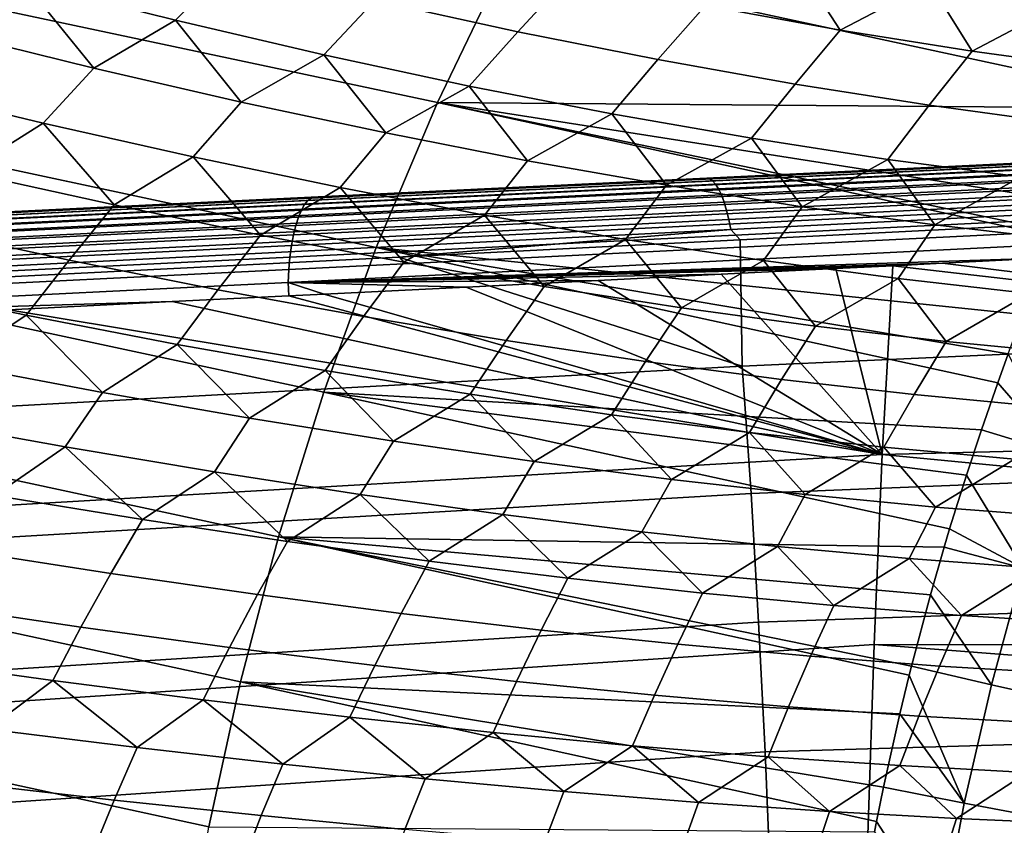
# Model space of a CAD drawing. Header units: metres. Extents: x -167 to 28, y -27 to 27.
# Tile 140 of 256: x -47 to -39, y 5 to 11. Entities that reach past the tile are written whole.
import ezdxf

# ---------------------------------------------------------------- set-up
doc = ezdxf.new("R2010")
doc.units = ezdxf.units.M
doc.layers.add('solid_12_065_021_XXX', color=7, linetype='CONTINUOUS')

msp = doc.modelspace()

# ---------------------------------------------------------------- linework, layer by layer
at = {"layer": 'solid_12_065_021_XXX'}
for points in [[(-48.246109, 12.879476, 98.418167), (-48.841866, 11.712026, 98.909386), (-43.825459, 10.644078, 97.886276), (-43.261021, 11.821063, 97.427368)], [(-46.726685, 12.067659, 73.167587), (-45.520626, 11.758627, 72.178841), (-45.958626, 11.314319, 72.098816), (-47.187649, 11.62206, 73.091827)], [(-47.187649, 11.62206, 73.091827), (-47.84478, 11.226988, 73.183525), (-49.085602, 11.553615, 74.112091), (-48.437202, 11.956341, 74.050034)], [(-43.905251, 11.91783, 71.248497), (-42.763149, 11.662587, 70.20256), (-43.171883, 11.221685, 70.104301), (-44.335346, 11.476553, 71.15744)], [(-43.261021, 11.821063, 97.427368), (-43.825459, 10.644078, 97.886276), (-38.347416, 10.602297, 96.477692), (-38.282242, 10.741867, 96.425194)], [(-37.85252, 11.6157, 96.07933), (-43.261021, 11.821063, 97.427368), (-38.282242, 10.741867, 96.425194)], [(-40.920506, 11.812475, 68.919914), (-40.545605, 11.234776, 68.022774), (-41.642948, 11.434837, 69.127014)], [(-40.920506, 11.812475, 68.919914), (-39.818104, 11.615609, 67.78479), (-40.545605, 11.234776, 68.022774)], [(-48.841866, 11.712026, 98.909386), (-49.372803, 10.545891, 99.348549), (-44.3232, 9.465906, 98.292809), (-43.825459, 10.644078, 97.886276)], [(-45.520626, 11.758627, 72.178841), (-44.335346, 11.476553, 71.15744), (-44.751232, 11.033395, 71.071892), (-45.958626, 11.314319, 72.098816)], [(-42.763149, 11.662587, 70.20256), (-41.642948, 11.434837, 69.127014), (-42.031261, 10.994248, 69.02034), (-43.171883, 11.221685, 70.104301)], [(-47.187649, 11.62206, 73.091827), (-46.623947, 10.925194, 72.220695), (-47.84478, 11.226988, 73.183525)], [(-47.187649, 11.62206, 73.091827), (-45.958626, 11.314319, 72.098816), (-46.623947, 10.925194, 72.220695)], [(-39.818104, 11.615609, 67.78479), (-39.472065, 11.062576, 66.890793), (-40.545605, 11.234776, 68.022774)], [(-39.818104, 11.615609, 67.78479), (-38.740158, 11.448311, 66.621773), (-39.472065, 11.062576, 66.890793)], [(-44.335346, 11.476553, 71.15744), (-43.171883, 11.221685, 70.104301), (-43.566566, 10.779541, 70.011986), (-44.751232, 11.033395, 71.071892)], [(-41.642948, 11.434837, 69.127014), (-40.545605, 11.234776, 68.022774), (-40.914486, 10.794443, 67.906525), (-42.031261, 10.994248, 69.02034)], [(-38.740158, 11.448311, 66.621773), (-38.423244, 10.918385, 65.732033), (-39.472065, 11.062576, 66.890793)], [(-45.958626, 11.314319, 72.098816), (-45.424168, 10.648497, 71.224442), (-46.623947, 10.925194, 72.220695)], [(-45.958626, 11.314319, 72.098816), (-44.751232, 11.033395, 71.071892), (-45.424168, 10.648497, 71.224442)], [(-47.84478, 11.226988, 73.183525), (-46.623947, 10.925194, 72.220695), (-47.036011, 10.476048, 72.15097), (-48.279007, 10.774959, 73.116966)], [(-40.545605, 11.234776, 68.022774), (-39.472065, 11.062576, 66.890793), (-39.82254, 10.622444, 66.763817), (-40.914486, 10.794443, 67.906525)], [(-43.171883, 11.221685, 70.104301), (-42.031261, 10.994248, 69.02034), (-42.405693, 10.552987, 68.920044), (-43.566566, 10.779541, 70.011986)], [(-39.472065, 11.062576, 66.890793), (-38.423244, 10.918385, 65.732033), (-38.756382, 10.478404, 65.593231), (-39.82254, 10.622444, 66.763817)], [(-44.751232, 11.033395, 71.071892), (-44.24649, 10.397137, 70.195625), (-45.424168, 10.648497, 71.224442)], [(-44.751232, 11.033395, 71.071892), (-43.566566, 10.779541, 70.011986), (-44.24649, 10.397137, 70.195625)], [(-42.031261, 10.994248, 69.02034), (-40.914486, 10.794443, 67.906525), (-41.269661, 10.353936, 67.797066), (-42.405693, 10.552987, 68.920044)], [(-46.623947, 10.925194, 72.220695), (-45.424168, 10.648497, 71.224442), (-45.814884, 10.201968, 71.150337), (-47.036011, 10.476048, 72.15097)], [(-48.279007, 10.774959, 73.116966), (-47.036011, 10.476048, 72.15097), (-47.671185, 10.079368, 72.272835)], [(-43.566566, 10.779541, 70.011986), (-43.091946, 10.171334, 69.135155), (-44.24649, 10.397137, 70.195625)], [(-43.566566, 10.779541, 70.011986), (-42.405693, 10.552987, 68.920044), (-43.091946, 10.171334, 69.135155)], [(-40.914486, 10.794443, 67.906525), (-39.82254, 10.622444, 66.763817), (-40.159489, 10.18257, 66.644051), (-41.269661, 10.353936, 67.797066)], [(-45.424168, 10.648497, 71.224442), (-44.24649, 10.397137, 70.195625), (-44.616718, 9.952966, 70.115959), (-45.814884, 10.201968, 71.150337)], [(-43.825459, 10.644078, 97.886276), (-44.3232, 9.465906, 98.292809), (-39.058495, 8.919677, 97.051956), (-38.806774, 9.553087, 96.848381)], [(-38.788887, 9.596367, 96.833923), (-43.825459, 10.644078, 97.886276), (-38.806774, 9.553087, 96.848381)], [(-38.686455, 9.840017, 96.751183), (-38.347416, 10.602297, 96.477692), (-43.825459, 10.644078, 97.886276)], [(-38.788887, 9.596367, 96.833923), (-38.686455, 9.840017, 96.751183), (-43.825459, 10.644078, 97.886276)], [(-39.82254, 10.622444, 66.763817), (-38.756382, 10.478404, 65.593231), (-39.076187, 10.03904, 65.462051), (-40.159489, 10.18257, 66.644051)], [(-49.372803, 10.545891, 99.348549), (-49.840977, 9.37857, 99.73764), (-44.750507, 8.288307, 98.646332), (-44.3232, 9.465906, 98.292809)], [(-42.405693, 10.552987, 68.920044), (-41.961536, 9.971287, 68.043961), (-43.091946, 10.171334, 69.135155)], [(-42.405693, 10.552987, 68.920044), (-41.269661, 10.353936, 67.797066), (-41.961536, 9.971287, 68.043961)], [(-47.036011, 10.476048, 72.15097), (-46.458088, 9.811155, 71.302483), (-47.671185, 10.079368, 72.272835)], [(-47.036011, 10.476048, 72.15097), (-45.814884, 10.201968, 71.150337), (-46.458088, 9.811155, 71.302483)], [(-44.24649, 10.397137, 70.195625), (-43.091946, 10.171334, 69.135155), (-43.442585, 9.729262, 69.048759), (-44.616718, 9.952966, 70.115959)], [(-41.269661, 10.353936, 67.797066), (-40.856255, 9.797168, 66.922981), (-41.961536, 9.971287, 68.043961)], [(-41.269661, 10.353936, 67.797066), (-40.159489, 10.18257, 66.644051), (-40.856255, 9.797168, 66.922981)], [(-35.155415, 10.335357, 158.731781), (-35.171593, 10.340278, 158.640152), (-41.574249, 10.031699, 160.39061), (-41.611668, 10.024072, 160.496841)], [(-41.611668, 10.024072, 160.496841), (-41.586601, 10.007805, 160.585739), (-35.130718, 10.319556, 158.819321), (-35.155415, 10.335357, 158.731781)], [(-41.586601, 10.007805, 160.585739), (-41.561752, 9.980151, 160.671844), (-35.106224, 10.292713, 158.90419), (-35.130718, 10.319556, 158.819321)], [(-40.366089, 10.090011, 156.744385), (-41.299603, 10.045019, 157.003281), (-41.574249, 10.031699, 160.39061), (-35.171593, 10.340278, 158.640152)], [(-41.561752, 9.980151, 160.671844), (-41.537506, 9.941542, 160.753799), (-35.082298, 10.255234, 158.985092), (-35.106224, 10.292713, 158.90419)], [(-39.497093, 10.131892, 156.503784), (-40.366089, 10.090011, 156.744385), (-35.171593, 10.340278, 158.640152)], [(-38.687511, 10.17091, 156.279922), (-39.497093, 10.131892, 156.503784), (-35.171593, 10.340278, 158.640152)], [(-45.814884, 10.201968, 71.150337), (-45.267303, 9.566313, 70.298882), (-46.458088, 9.811155, 71.302483)], [(-45.814884, 10.201968, 71.150337), (-44.616718, 9.952966, 70.115959), (-45.267303, 9.566313, 70.298882)], [(-38.263603, 10.185012, 156.046356), (-38.292217, 10.164721, 155.939499), (-44.879627, 9.846806, 157.765839), (-44.850609, 9.867439, 157.873535)], [(-44.850609, 9.867439, 157.873535), (-44.812832, 9.875698, 157.980469), (-44.532047, 9.889231, 157.902252), (-38.263603, 10.185012, 156.046356)], [(-38.263603, 10.185012, 156.046356), (-44.532047, 9.889231, 157.902252), (-43.378002, 9.94485, 157.580963)], [(-38.263603, 10.185012, 156.046356), (-43.378002, 9.94485, 157.580963), (-42.302151, 9.996701, 157.281754)], [(-38.263603, 10.185012, 156.046356), (-42.302151, 9.996701, 157.281754), (-41.299603, 10.045019, 157.003281)], [(-41.537506, 9.941542, 160.753799), (-41.514244, 9.892581, 160.830338), (-35.059303, 10.207685, 159.060822), (-35.082298, 10.255234, 158.985092)], [(-41.514244, 9.892581, 160.830338), (-41.492329, 9.834035, 160.900253), (-35.03759, 10.15079, 159.130203), (-35.059303, 10.207685, 159.060822)], [(-38.263603, 10.185012, 156.046356), (-41.299603, 10.045019, 157.003281), (-40.366089, 10.090011, 156.744385)], [(-40.159489, 10.18257, 66.644051), (-39.777061, 9.649131, 65.773201), (-40.856255, 9.797168, 66.922981)], [(-40.366089, 10.090011, 156.744385), (-39.497093, 10.131892, 156.503784), (-38.263603, 10.185012, 156.046356)], [(-40.159489, 10.18257, 66.644051), (-39.076187, 10.03904, 65.462051), (-39.777061, 9.649131, 65.773201)], [(-39.497093, 10.131892, 156.503784), (-38.687511, 10.17091, 156.279922), (-38.263603, 10.185012, 156.046356)], [(-38.319469, 10.13215, 155.835342), (-38.345024, 10.087712, 155.735229), (-44.93317, 9.768511, 157.560165), (-44.907269, 9.813687, 157.660934)], [(-38.292217, 10.164721, 155.939499), (-38.319469, 10.13215, 155.835342), (-44.907269, 9.813687, 157.660934), (-44.879627, 9.846806, 157.765839)], [(-43.091946, 10.171334, 69.135155), (-41.961536, 9.971287, 68.043961), (-42.293533, 9.531057, 67.949699), (-43.442585, 9.729262, 69.048759)], [(-41.492329, 9.834035, 160.900253), (-41.472099, 9.766819, 160.962448), (-35.01749, 10.085409, 159.1922), (-35.03759, 10.15079, 159.130203)], [(-41.611668, 10.024072, 160.496841), (-41.574249, 10.031699, 160.39061), (-44.404312, 9.895304, 161.164383), (-48.067986, 9.712745, 162.261856)], [(-48.067986, 9.712745, 162.261856), (-48.0425, 9.695952, 162.352158), (-41.586601, 10.007805, 160.585739), (-41.611668, 10.024072, 160.496841)], [(-47.671185, 10.079368, 72.272835), (-46.458088, 9.811155, 71.302483), (-46.823509, 9.362411, 71.240242), (-48.056911, 9.626463, 72.213783)], [(-38.368553, 10.03197, 155.640411), (-38.389755, 9.965628, 155.552094), (-44.978462, 9.644458, 157.37616), (-44.957005, 9.711859, 157.464828)], [(-38.345024, 10.087712, 155.735229), (-38.368553, 10.03197, 155.640411), (-44.957005, 9.711859, 157.464828), (-44.93317, 9.768511, 157.560165)], [(-44.532047, 9.889231, 157.902252), (-44.404312, 9.895304, 161.164383), (-41.574249, 10.031699, 160.39061), (-43.378002, 9.94485, 157.580963)], [(-42.302151, 9.996701, 157.281754), (-43.378002, 9.94485, 157.580963), (-41.574249, 10.031699, 160.39061)], [(-41.299603, 10.045019, 157.003281), (-42.302151, 9.996701, 157.281754), (-41.574249, 10.031699, 160.39061)], [(-41.472099, 9.766819, 160.962448), (-41.453876, 9.691983, 161.015961), (-34.999302, 10.012533, 159.24588), (-35.01749, 10.085409, 159.1922)], [(-39.076187, 10.03904, 65.462051), (-38.724907, 9.527304, 64.595627), (-39.777061, 9.649131, 65.773201)], [(-48.0425, 9.695952, 162.352158), (-48.017246, 9.667409, 162.439529), (-41.561752, 9.980151, 160.671844), (-41.586601, 10.007805, 160.585739)], [(-48.017246, 9.667409, 162.439529), (-47.992638, 9.627573, 162.522552), (-41.537506, 9.941542, 160.753799), (-41.561752, 9.980151, 160.671844)], [(-47.992638, 9.627573, 162.522552), (-47.96907, 9.57709, 162.599899), (-41.514244, 9.892581, 160.830338), (-41.537506, 9.941542, 160.753799)], [(-44.616718, 9.952966, 70.115959), (-44.099865, 9.345054, 69.262901), (-45.267303, 9.566313, 70.298882)], [(-38.389755, 9.965628, 155.552094), (-38.408371, 9.889524, 155.47139), (-44.997272, 9.567176, 157.295288), (-44.978462, 9.644458, 157.37616)], [(-44.616718, 9.952966, 70.115959), (-43.442585, 9.729262, 69.048759), (-44.099865, 9.345054, 69.262901)], [(-41.961536, 9.971287, 68.043961), (-40.856255, 9.797168, 66.922981), (-41.170589, 9.358528, 66.819763), (-42.293533, 9.531057, 67.949699)], [(-41.453876, 9.691983, 161.015961), (-41.437946, 9.6107, 161.059937), (-34.983303, 9.933267, 159.290421), (-34.999302, 10.012533, 159.24588)], [(-44.850609, 9.867439, 157.873535), (-44.879627, 9.846806, 157.765839), (-51.464497, 9.529061, 159.602432), (-51.435196, 9.549996, 159.710892)], [(-51.435196, 9.549996, 159.710892), (-51.396088, 9.558415, 159.818329), (-50.060314, 9.622793, 159.445023), (-44.850609, 9.867439, 157.873535)], [(-44.850609, 9.867439, 157.873535), (-50.060314, 9.622793, 159.445023), (-48.527275, 9.696679, 159.016769)], [(-48.527275, 9.696679, 159.016769), (-48.023186, 9.720891, 162.153458), (-44.404312, 9.895304, 161.164383), (-47.099812, 9.765476, 158.618225)], [(-44.850609, 9.867439, 157.873535), (-48.527275, 9.696679, 159.016769), (-47.099812, 9.765476, 158.618225)], [(-48.067986, 9.712745, 162.261856), (-44.404312, 9.895304, 161.164383), (-48.023186, 9.720891, 162.153458)], [(-47.96907, 9.57709, 162.599899), (-47.946922, 9.516774, 162.670319), (-41.492329, 9.834035, 160.900253), (-41.514244, 9.892581, 160.830338)], [(-45.770473, 9.829544, 158.247391), (-47.099812, 9.765476, 158.618225), (-44.404312, 9.895304, 161.164383)], [(-44.850609, 9.867439, 157.873535), (-47.099812, 9.765476, 158.618225), (-45.770473, 9.829544, 158.247391)], [(-44.812832, 9.875698, 157.980469), (-45.770473, 9.829544, 158.247391), (-44.404312, 9.895304, 161.164383)], [(-44.850609, 9.867439, 157.873535), (-45.770473, 9.829544, 158.247391), (-44.812832, 9.875698, 157.980469)], [(-38.408371, 9.889524, 155.47139), (-38.42416, 9.804621, 155.399323), (-45.013184, 9.481009, 157.223267), (-44.997272, 9.567176, 157.295288)], [(-44.532047, 9.889231, 157.902252), (-44.812832, 9.875698, 157.980469), (-44.404312, 9.895304, 161.164383)], [(-41.437946, 9.6107, 161.059937), (-41.360756, 9.527509, 161.076202), (-34.958435, 9.849294, 159.322067), (-34.983303, 9.933267, 159.290421)], [(-44.907269, 9.813687, 157.660934), (-44.93317, 9.768511, 157.560165), (-51.518517, 9.449634, 159.395462), (-51.492393, 9.495461, 159.496841)], [(-44.879627, 9.846806, 157.765839), (-44.907269, 9.813687, 157.660934), (-51.492393, 9.495461, 159.496841), (-51.464497, 9.529061, 159.602432)], [(-47.946922, 9.516774, 162.670319), (-47.926552, 9.447601, 162.732651), (-41.472099, 9.766819, 160.962448), (-41.492329, 9.834035, 160.900253)], [(-46.458088, 9.811155, 71.302483), (-45.267303, 9.566313, 70.298882), (-45.613224, 9.121344, 70.232338), (-46.823509, 9.362411, 71.240242)], [(-38.42416, 9.804621, 155.399323), (-38.43692, 9.711993, 155.336807), (-45.026001, 9.387062, 157.161011), (-45.013184, 9.481009, 157.223267)], [(-34.958435, 9.849294, 159.322067), (-41.360756, 9.527509, 161.076202), (-41.343994, 8.498859, 161.416656), (-34.881741, 8.791961, 159.678452)], [(-40.856255, 9.797168, 66.922981), (-39.777061, 9.649131, 65.773201), (-40.07476, 9.211829, 65.659943), (-41.170589, 9.358528, 66.819763)], [(-44.957005, 9.711859, 157.464828), (-44.978462, 9.644458, 157.37616), (-51.564114, 9.323843, 159.210632), (-51.542526, 9.392178, 159.299652)], [(-44.93317, 9.768511, 157.560165), (-44.957005, 9.711859, 157.464828), (-51.542526, 9.392178, 159.299652), (-51.518517, 9.449634, 159.395462)], [(-47.926552, 9.447601, 162.732651), (-47.908291, 9.370687, 162.785919), (-41.453876, 9.691983, 161.015961), (-41.472099, 9.766819, 160.962448)], [(-38.43692, 9.711993, 155.336807), (-38.446495, 9.612812, 155.284622), (-45.035553, 9.286548, 157.109314), (-45.026001, 9.387062, 157.161011)], [(-43.442585, 9.729262, 69.048759), (-42.956779, 9.147568, 68.195435), (-44.099865, 9.345054, 69.262901)], [(-43.442585, 9.729262, 69.048759), (-42.293533, 9.531057, 67.949699), (-42.956779, 9.147568, 68.195435)], [(-44.978462, 9.644458, 157.37616), (-44.997272, 9.567176, 157.295288), (-51.582989, 9.245523, 159.129593), (-51.564114, 9.323843, 159.210632)], [(-48.056911, 9.626463, 72.213783), (-46.823509, 9.362411, 71.240242), (-47.172649, 8.913192, 71.18248), (-48.426071, 9.172283, 72.158943)], [(-47.908291, 9.370687, 162.785919), (-47.892429, 9.287274, 162.829239), (-41.437946, 9.6107, 161.059937), (-41.453876, 9.691983, 161.015961)], [(-39.777061, 9.649131, 65.773201), (-38.724907, 9.527304, 64.595627), (-39.007019, 9.091091, 64.471298), (-40.07476, 9.211829, 65.659943)], [(-44.997272, 9.567176, 157.295288), (-45.013184, 9.481009, 157.223267), (-51.598911, 9.158239, 159.057571), (-51.582989, 9.245523, 159.129593)], [(-47.892429, 9.287274, 162.829239), (-47.806656, 9.202583, 162.841949), (-44.138931, 9.387632, 161.837112), (-41.437946, 9.6107, 161.059937)], [(-45.267303, 9.566313, 70.298882), (-44.099865, 9.345054, 69.262901), (-44.42712, 8.903472, 69.190956), (-45.613224, 9.121344, 70.232338)], [(-38.446495, 9.612812, 155.284622), (-38.452759, 9.508331, 155.243439), (-45.041718, 9.180757, 157.068863), (-45.035553, 9.286548, 157.109314)], [(-41.437946, 9.6107, 161.059937), (-44.138931, 9.387632, 161.837112), (-41.360756, 9.527509, 161.076202)], [(-45.013184, 9.481009, 157.223267), (-45.026001, 9.387062, 157.161011), (-51.611671, 9.063133, 158.995514), (-51.598911, 9.158239, 159.057571)], [(-38.452759, 9.508331, 155.243439), (-38.449623, 9.400169, 155.212112), (-38.902615, 9.377445, 155.337082), (-45.041718, 9.180757, 157.068863)], [(-44.3232, 9.465906, 98.292809), (-44.750507, 8.288307, 98.646332), (-39.396866, 7.981471, 97.32608), (-39.263809, 8.363828, 97.218269)], [(-39.178574, 8.599359, 97.149193), (-44.3232, 9.465906, 98.292809), (-39.263809, 8.363828, 97.218269)], [(-39.178574, 8.599359, 97.149193), (-39.058495, 8.919677, 97.051956), (-44.3232, 9.465906, 98.292809)], [(-41.343994, 8.498859, 161.416656), (-41.360756, 9.527509, 161.076202), (-44.138931, 9.387632, 161.837112)], [(-42.293533, 9.531057, 67.949699), (-41.839039, 8.974027, 67.097404), (-42.956779, 9.147568, 68.195435)], [(-42.293533, 9.531057, 67.949699), (-41.170589, 9.358528, 66.819763), (-41.839039, 8.974027, 67.097404)], [(-45.026001, 9.387062, 157.161011), (-45.035553, 9.286548, 157.109314), (-51.621101, 8.961445, 158.944244), (-51.611671, 9.063133, 158.995514)], [(-49.840977, 9.37857, 99.73764), (-50.242851, 8.211717, 100.076073), (-45.11874, 7.109933, 98.950729), (-44.750507, 8.288307, 98.646332)], [(-44.138931, 9.387632, 161.837112), (-47.806656, 9.202583, 162.841949), (-47.802044, 8.146192, 163.170883), (-41.343994, 8.498859, 161.416656)], [(-46.823509, 9.362411, 71.240242), (-45.613224, 9.121344, 70.232338), (-45.943138, 8.676628, 70.170547), (-47.172649, 8.913192, 71.18248)], [(-45.041718, 9.180757, 157.068863), (-38.902615, 9.377445, 155.337082), (-39.712833, 9.336953, 155.560883)], [(-45.041718, 9.180757, 157.068863), (-39.712833, 9.336953, 155.560883), (-40.117405, 9.316769, 155.67276)], [(-45.041718, 9.180757, 157.068863), (-40.117405, 9.316769, 155.67276), (-40.582096, 9.293583, 155.801346)], [(-44.099865, 9.345054, 69.262901), (-42.956779, 9.147568, 68.195435), (-43.266251, 8.708988, 68.117027), (-44.42712, 8.903472, 69.190956)], [(-41.170589, 9.358528, 66.819763), (-40.747608, 8.824581, 65.969765), (-41.839039, 8.974027, 67.097404)], [(-41.170589, 9.358528, 66.819763), (-40.07476, 9.211829, 65.659943), (-40.747608, 8.824581, 65.969765)], [(-40.582096, 9.293583, 155.801346), (-40.117405, 9.316769, 155.67276), (-40.203876, 7.780003, 155.394531)], [(-40.203876, 7.780003, 155.394531), (-40.117405, 9.316769, 155.67276), (-31.965778, 8.376986, 153.142426), (-31.986578, 7.98365, 153.070953)], [(-39.712833, 9.336953, 155.560883), (-31.965778, 8.376986, 153.142426), (-40.117405, 9.316769, 155.67276)], [(-38.902615, 9.377445, 155.337082), (-31.965778, 8.376986, 153.142426), (-39.712833, 9.336953, 155.560883)], [(-45.035553, 9.286548, 157.109314), (-45.041718, 9.180757, 157.068863), (-51.627079, 8.854504, 158.904404), (-51.621101, 8.961445, 158.944244)], [(-45.041718, 9.180757, 157.068863), (-40.582096, 9.293583, 155.801346), (-41.515354, 9.246999, 156.05986)], [(-45.041718, 9.180757, 157.068863), (-41.515354, 9.246999, 156.05986), (-42.517384, 9.196972, 156.337784)], [(-42.517384, 9.196972, 156.337784), (-41.515354, 9.246999, 156.05986), (-40.203876, 7.780003, 155.394531)], [(-41.515354, 9.246999, 156.05986), (-40.582096, 9.293583, 155.801346), (-40.203876, 7.780003, 155.394531)], [(-45.041718, 9.180757, 157.068863), (-45.036495, 9.071441, 157.037964), (-45.985786, 9.02422, 157.302261), (-51.627079, 8.854504, 158.904404)], [(-48.426071, 9.172283, 72.158943), (-47.172649, 8.913192, 71.18248), (-47.772491, 8.515614, 71.339264)], [(-45.041718, 9.180757, 157.068863), (-42.517384, 9.196972, 156.337784), (-43.592934, 9.143323, 156.63649)], [(-45.041718, 9.180757, 157.068863), (-43.592934, 9.143323, 156.63649), (-44.747105, 9.085842, 156.957428)], [(-45.041718, 9.180757, 157.068863), (-44.747105, 9.085842, 156.957428), (-45.036495, 9.071441, 157.037964)], [(-44.747105, 9.085842, 156.957428), (-43.592934, 9.143323, 156.63649), (-40.203876, 7.780003, 155.394531)], [(-43.592934, 9.143323, 156.63649), (-42.517384, 9.196972, 156.337784), (-40.203876, 7.780003, 155.394531)], [(-42.956779, 9.147568, 68.195435), (-41.839039, 8.974027, 67.097404), (-42.131638, 8.538066, 67.01149), (-43.266251, 8.708988, 68.117027)], [(-40.07476, 9.211829, 65.659943), (-39.68343, 8.69936, 64.813484), (-40.747608, 8.824581, 65.969765)], [(-40.07476, 9.211829, 65.659943), (-39.007019, 9.091091, 64.471298), (-39.68343, 8.69936, 64.813484)], [(-45.985786, 9.02422, 157.302261), (-45.036495, 9.071441, 157.037964), (-40.203876, 7.780003, 155.394531)], [(-45.613224, 9.121344, 70.232338), (-44.42712, 8.903472, 69.190956), (-44.738651, 8.462808, 69.124054), (-45.943138, 8.676628, 70.170547)], [(-45.036495, 9.071441, 157.037964), (-44.747105, 9.085842, 156.957428), (-40.203876, 7.780003, 155.394531)], [(-39.007019, 9.091091, 64.471298), (-38.647427, 8.598471, 63.629574), (-39.68343, 8.69936, 64.813484)], [(-51.627079, 8.854504, 158.904404), (-45.985786, 9.02422, 157.302261), (-47.315178, 8.95812, 157.672699)], [(-45.985786, 9.02422, 157.302261), (-40.203876, 7.780003, 155.394531), (-47.315178, 8.95812, 157.672699)], [(-47.315178, 8.95812, 157.672699), (-40.203876, 7.780003, 155.394531), (-48.433556, 7.301352, 157.692871), (-48.347, 8.906832, 157.960434)], [(-47.172649, 8.913192, 71.18248), (-46.551582, 8.285583, 70.35833), (-47.772491, 8.515614, 71.339264)], [(-47.172649, 8.913192, 71.18248), (-45.943138, 8.676628, 70.170547), (-46.551582, 8.285583, 70.35833)], [(-44.42712, 8.903472, 69.190956), (-43.266251, 8.708988, 68.117027), (-43.560272, 8.271921, 68.043938), (-44.738651, 8.462808, 69.124054)], [(-41.839039, 8.974027, 67.097404), (-40.747608, 8.824581, 65.969765), (-41.024284, 8.390856, 65.87532), (-42.131638, 8.538066, 67.01149)], [(-40.747608, 8.824581, 65.969765), (-39.68343, 8.69936, 64.813484), (-39.945171, 8.267488, 64.709526), (-41.024284, 8.390856, 65.87532)], [(-34.881741, 8.791961, 159.678452), (-41.343994, 8.498859, 161.416656), (-41.272663, 7.461666, 161.702789), (-34.803711, 7.722017, 159.991425)], [(-45.943138, 8.676628, 70.170547), (-45.354927, 8.076563, 69.343407), (-46.551582, 8.285583, 70.35833)], [(-45.943138, 8.676628, 70.170547), (-44.738651, 8.462808, 69.124054), (-45.354927, 8.076563, 69.343407)], [(-43.266251, 8.708988, 68.117027), (-42.131638, 8.538066, 67.01149), (-42.409065, 8.104142, 66.931175), (-43.560272, 8.271921, 68.043938)], [(-39.68343, 8.69936, 64.813484), (-38.647427, 8.598471, 63.629574), (-38.895248, 8.168069, 63.515144), (-39.945171, 8.267488, 64.709526)], [(-38.764664, 7.788844, 97.221214), (-39.178574, 8.599359, 97.149193), (-39.263809, 8.363828, 97.218269)], [(-47.772491, 8.515614, 71.339264), (-46.551582, 8.285583, 70.35833), (-46.855583, 7.841588, 70.308548), (-48.094482, 8.065635, 71.292404)], [(-41.343994, 8.498859, 161.416656), (-47.802044, 8.146192, 163.170883), (-47.734325, 7.082201, 163.442307), (-41.272663, 7.461666, 161.702789)], [(-42.131638, 8.538066, 67.01149), (-41.024284, 8.390856, 65.87532), (-41.286068, 7.959622, 65.786774), (-42.409065, 8.104142, 66.931175)], [(-44.738651, 8.462808, 69.124054), (-44.183563, 7.88874, 68.295364), (-45.354927, 8.076563, 69.343407)], [(-44.738651, 8.462808, 69.124054), (-43.560272, 8.271921, 68.043938), (-44.183563, 7.88874, 68.295364)], [(-41.024284, 8.390856, 65.87532), (-39.945171, 8.267488, 64.709526), (-40.192291, 7.83849, 64.611755), (-41.286068, 7.959622, 65.786774)], [(-38.764664, 7.788844, 97.221214), (-39.263809, 8.363828, 97.218269), (-39.396866, 7.981471, 97.32608)], [(-46.551582, 8.285583, 70.35833), (-45.354927, 8.076563, 69.343407), (-45.641697, 7.637981, 69.289688), (-46.855583, 7.841588, 70.308548)], [(-44.750507, 8.288307, 98.646332), (-45.11874, 7.109933, 98.950729), (-39.69994, 7.02648, 97.572021), (-39.65572, 7.174308, 97.53611)], [(-39.518715, 7.612746, 97.424942), (-44.750507, 8.288307, 98.646332), (-39.65572, 7.174308, 97.53611)], [(-39.518715, 7.612746, 97.424942), (-39.396866, 7.981471, 97.32608), (-44.750507, 8.288307, 98.646332)], [(-43.560272, 8.271921, 68.043938), (-43.038517, 7.722274, 67.215118), (-44.183563, 7.88874, 68.295364)], [(-43.560272, 8.271921, 68.043938), (-42.409065, 8.104142, 66.931175), (-43.038517, 7.722274, 67.215118)], [(-39.945171, 8.267488, 64.709526), (-38.895248, 8.168069, 63.515144), (-39.128727, 7.740857, 63.4072), (-40.192291, 7.83849, 64.611755)], [(-50.242851, 8.211717, 100.076073), (-50.589157, 7.044072, 100.3675), (-45.429909, 5.930336, 99.207146), (-45.11874, 7.109933, 98.950729)], [(-42.409065, 8.104142, 66.931175), (-41.920784, 7.577313, 66.103622), (-43.038517, 7.722274, 67.215118)], [(-42.409065, 8.104142, 66.931175), (-41.286068, 7.959622, 65.786774), (-41.920784, 7.577313, 66.103622)], [(-48.094482, 8.065635, 71.292404), (-46.855583, 7.841588, 70.308548), (-47.431068, 7.447085, 70.494171)], [(-45.354927, 8.076563, 69.343407), (-44.183563, 7.88874, 68.295364), (-44.453907, 7.454996, 68.236725), (-45.641697, 7.637981, 69.289688)], [(-41.286068, 7.959622, 65.786774), (-40.831341, 7.453983, 64.961838), (-41.920784, 7.577313, 66.103622)], [(-41.286068, 7.959622, 65.786774), (-40.192291, 7.83849, 64.611755), (-40.831341, 7.453983, 64.961838)], [(-40.203876, 7.780003, 155.394531), (-31.986578, 7.98365, 153.070953), (-32.034416, 6.992514, 152.906601)], [(-38.764664, 7.788844, 97.221214), (-39.396866, 7.981471, 97.32608), (-39.518715, 7.612746, 97.424942), (-39.058315, 6.854022, 97.45752)], [(-44.183563, 7.88874, 68.295364), (-43.038517, 7.722274, 67.215118), (-43.29327, 7.292794, 67.150604), (-44.453907, 7.454996, 68.236725)], [(-40.203876, 7.780003, 155.394531), (-40.269119, 6.234766, 155.164902), (-48.495419, 5.687834, 157.476334), (-48.433556, 7.301352, 157.692871)], [(-46.855583, 7.841588, 70.308548), (-46.225739, 7.249932, 69.506332), (-47.431068, 7.447085, 70.494171)], [(-46.855583, 7.841588, 70.308548), (-45.641697, 7.637981, 69.289688), (-46.225739, 7.249932, 69.506332)], [(-40.192291, 7.83849, 64.611755), (-39.771141, 7.352391, 63.790768), (-40.831341, 7.453983, 64.961838)], [(-40.203876, 7.780003, 155.394531), (-32.034416, 6.992514, 152.906601), (-32.067085, 6.223006, 152.794357), (-40.269119, 6.234766, 155.164902)], [(-40.192291, 7.83849, 64.611755), (-39.128727, 7.740857, 63.4072), (-39.771141, 7.352391, 63.790768)], [(-43.038517, 7.722274, 67.215118), (-41.920784, 7.577313, 66.103622), (-42.160812, 7.151519, 66.032295), (-43.29327, 7.292794, 67.150604)], [(-34.803711, 7.722017, 159.991425), (-41.272663, 7.461666, 161.702789), (-41.21059, 6.414512, 161.951492), (-34.735786, 6.640574, 160.26358)], [(-39.128727, 7.740857, 63.4072), (-38.741104, 7.272625, 62.591423), (-39.771141, 7.352391, 63.790768)], [(-45.641697, 7.637981, 69.289688), (-45.045666, 7.071702, 68.484978), (-46.225739, 7.249932, 69.506332)], [(-45.641697, 7.637981, 69.289688), (-44.453907, 7.454996, 68.236725), (-45.045666, 7.071702, 68.484978)], [(-41.920784, 7.577313, 66.103622), (-40.831341, 7.453983, 64.961838), (-41.057541, 7.031299, 64.882774), (-42.160812, 7.151519, 66.032295)], [(-39.058315, 6.854022, 97.45752), (-39.518715, 7.612746, 97.424942), (-39.65572, 7.174308, 97.53611)], [(-41.272663, 7.461666, 161.702789), (-47.734325, 7.082201, 163.442307), (-47.676071, 6.008789, 163.675629), (-41.21059, 6.414512, 161.951492)], [(-44.453907, 7.454996, 68.236725), (-43.891857, 6.912549, 67.430984), (-45.045666, 7.071702, 68.484978)], [(-44.453907, 7.454996, 68.236725), (-43.29327, 7.292794, 67.150604), (-43.891857, 6.912549, 67.430984)], [(-47.431068, 7.447085, 70.494171), (-46.225739, 7.249932, 69.506332), (-46.485119, 6.812309, 69.462387), (-47.70647, 7.002629, 70.453278)], [(-40.831341, 7.453983, 64.961838), (-39.771141, 7.352391, 63.790768), (-39.98444, 6.932238, 63.703075), (-41.057541, 7.031299, 64.882774)], [(-39.771141, 7.352391, 63.790768), (-38.741104, 7.272625, 62.591423), (-38.942459, 6.854425, 62.494244), (-39.98444, 6.932238, 63.703075)], [(-46.225739, 7.249932, 69.506332), (-45.045666, 7.071702, 68.484978), (-45.289749, 6.640236, 68.43708), (-46.485119, 6.812309, 69.462387)], [(-43.29327, 7.292794, 67.150604), (-42.765308, 6.772611, 66.345261), (-43.891857, 6.912549, 67.430984)], [(-43.29327, 7.292794, 67.150604), (-42.160812, 7.151519, 66.032295), (-42.765308, 6.772611, 66.345261)], [(-42.160812, 7.151519, 66.032295), (-41.666985, 6.652007, 65.228729), (-42.765308, 6.772611, 66.345261)], [(-42.160812, 7.151519, 66.032295), (-41.057541, 7.031299, 64.882774), (-41.666985, 6.652007, 65.228729)], [(-39.058315, 6.854022, 97.45752), (-39.65572, 7.174308, 97.53611), (-39.69994, 7.02648, 97.572021)], [(-45.11874, 7.109933, 98.950729), (-45.429909, 5.930336, 99.207146), (-40.06057, 5.670064, 97.865128), (-39.984127, 5.984609, 97.802963)], [(-45.045666, 7.071702, 68.484978), (-43.891857, 6.912549, 67.430984), (-44.121399, 6.486562, 67.378258), (-45.289749, 6.640236, 68.43708)], [(-39.966145, 6.056156, 97.788338), (-45.11874, 7.109933, 98.950729), (-39.984127, 5.984609, 97.802963)], [(-39.811714, 6.637102, 97.662849), (-39.69994, 7.02648, 97.572021), (-45.11874, 7.109933, 98.950729)], [(-39.966145, 6.056156, 97.788338), (-39.811714, 6.637102, 97.662849), (-45.11874, 7.109933, 98.950729)], [(-50.589157, 7.044072, 100.3675), (-50.88179, 5.87522, 100.613022), (-45.685593, 4.749077, 99.416519), (-45.429909, 5.930336, 99.207146)], [(-47.70647, 7.002629, 70.453278), (-46.485119, 6.812309, 69.462387), (-46.728951, 6.375386, 69.422409), (-47.965725, 6.558135, 70.416046)], [(-41.057541, 7.031299, 64.882774), (-40.597828, 6.55084, 64.082352), (-41.666985, 6.652007, 65.228729)], [(-41.057541, 7.031299, 64.882774), (-39.98444, 6.932238, 63.703075), (-40.597828, 6.55084, 64.082352)], [(-39.058315, 6.854022, 97.45752), (-39.69994, 7.02648, 97.572021), (-39.811714, 6.637102, 97.662849), (-39.316231, 5.904863, 97.665222)], [(-43.891857, 6.912549, 67.430984), (-42.765308, 6.772611, 66.345261), (-42.981094, 6.35142, 66.286827), (-44.121399, 6.486562, 67.378258)], [(-39.98444, 6.932238, 63.703075), (-39.558762, 6.469198, 62.90712), (-40.597828, 6.55084, 64.082352)], [(-39.98444, 6.932238, 63.703075), (-38.942459, 6.854425, 62.494244), (-39.558762, 6.469198, 62.90712)], [(-38.942459, 6.854425, 62.494244), (-38.550671, 6.407151, 61.704037), (-39.558762, 6.469198, 62.90712)], [(-38.411552, 6.686277, 97.38578), (-39.058315, 6.854022, 97.45752), (-39.316231, 5.904863, 97.665222), (-38.660797, 5.758031, 97.585297)], [(-46.485119, 6.812309, 69.462387), (-45.289749, 6.640236, 68.43708), (-45.518856, 6.210142, 68.393478), (-46.728951, 6.375386, 69.422409)], [(-42.765308, 6.772611, 66.345261), (-41.666985, 6.652007, 65.228729), (-41.869827, 6.234929, 65.163757), (-42.981094, 6.35142, 66.286827)], [(-45.289749, 6.640236, 68.43708), (-44.121399, 6.486562, 67.378258), (-44.336521, 6.06255, 67.330177), (-45.518856, 6.210142, 68.393478)], [(-41.666985, 6.652007, 65.228729), (-40.597828, 6.55084, 64.082352), (-40.78857, 6.137189, 64.010017), (-41.869827, 6.234929, 65.163757)], [(-34.735786, 6.640574, 160.26358), (-41.21059, 6.414512, 161.951492), (-41.157864, 5.358774, 162.162567), (-34.678066, 5.549222, 160.494568)], [(-39.316231, 5.904863, 97.665222), (-39.811714, 6.637102, 97.662849), (-39.966145, 6.056156, 97.788338)], [(-47.965725, 6.558135, 70.416046), (-46.728951, 6.375386, 69.422409), (-46.957901, 5.939484, 69.386841), (-48.209389, 6.113933, 70.382851)], [(-40.597828, 6.55084, 64.082352), (-39.558762, 6.469198, 62.90712), (-39.738266, 6.058288, 62.82663), (-40.78857, 6.137189, 64.010017)], [(-41.21059, 6.414512, 161.951492), (-47.676071, 6.008789, 163.675629), (-47.627357, 4.927363, 163.870605), (-41.157864, 5.358774, 162.162567)], [(-44.121399, 6.486562, 67.378258), (-42.981094, 6.35142, 66.286827), (-43.182991, 5.93274, 66.233437), (-44.336521, 6.06255, 67.330177)], [(-39.558762, 6.469198, 62.90712), (-38.550671, 6.407151, 61.704037), (-38.719837, 5.998292, 61.614616), (-39.738266, 6.058288, 62.82663)], [(-46.728951, 6.375386, 69.422409), (-45.518856, 6.210142, 68.393478), (-45.733772, 5.78173, 68.354691), (-46.957901, 5.939484, 69.386841)], [(-42.981094, 6.35142, 66.286827), (-41.869827, 6.234929, 65.163757), (-42.059296, 5.820828, 65.104233), (-43.182991, 5.93274, 66.233437)], [(-40.269119, 6.234766, 155.164902), (-40.320351, 4.682454, 154.986069), (-48.542202, 4.067684, 157.31369), (-48.495419, 5.687834, 157.476334)], [(-45.518856, 6.210142, 68.393478), (-44.336521, 6.06255, 67.330177), (-44.538105, 5.640812, 67.287346), (-45.733772, 5.78173, 68.354691)], [(-41.869827, 6.234929, 65.163757), (-40.78857, 6.137189, 64.010017), (-40.966423, 5.726914, 63.943573), (-42.059296, 5.820828, 65.104233)], [(-40.269119, 6.234766, 155.164902), (-32.09066, 5.600909, 152.713364), (-32.127583, 4.452245, 152.586533), (-40.320351, 4.682454, 154.986069)], [(-40.269119, 6.234766, 155.164902), (-32.067085, 6.223006, 152.794357), (-32.09066, 5.600909, 152.713364)], [(-48.209389, 6.113933, 70.382851), (-46.957901, 5.939484, 69.386841), (-47.484695, 5.544538, 69.607704)], [(-40.78857, 6.137189, 64.010017), (-39.738266, 6.058288, 62.82663), (-39.90535, 5.65108, 62.752483), (-40.966423, 5.726914, 63.943573)], [(-44.336521, 6.06255, 67.330177), (-43.182991, 5.93274, 66.233437), (-43.371975, 5.516858, 66.18576), (-44.538105, 5.640812, 67.287346)], [(-39.316231, 5.904863, 97.665222), (-39.966145, 6.056156, 97.788338), (-39.984127, 5.984609, 97.802963), (-39.537022, 4.942752, 97.843132)], [(-39.738266, 6.058288, 62.82663), (-38.719837, 5.998292, 61.614616), (-38.877018, 5.593394, 61.532021), (-39.90535, 5.65108, 62.752483)], [(-46.957901, 5.939484, 69.386841), (-46.270844, 5.394601, 68.607849), (-47.484695, 5.544538, 69.607704)], [(-46.957901, 5.939484, 69.386841), (-45.733772, 5.78173, 68.354691), (-46.270844, 5.394601, 68.607849)], [(-43.182991, 5.93274, 66.233437), (-42.059296, 5.820828, 65.104233), (-42.236439, 5.409978, 65.050934), (-43.371975, 5.516858, 66.18576)], [(-39.537022, 4.942752, 97.843132), (-39.984127, 5.984609, 97.802963), (-40.06057, 5.670064, 97.865128)], [(-50.88179, 5.87522, 100.613022), (-51.122253, 4.704757, 100.813492), (-45.879543, 3.565774, 99.577644), (-45.685593, 4.749077, 99.416519)], [(-45.429909, 5.930336, 99.207146), (-45.685593, 4.749077, 99.416519), (-40.267853, 4.707915, 98.03376), (-40.251076, 4.793209, 98.020111)], [(-40.19421, 5.071354, 97.973846), (-45.429909, 5.930336, 99.207146), (-40.251076, 4.793209, 98.020111)], [(-40.19421, 5.071354, 97.973846), (-40.06057, 5.670064, 97.865128), (-45.429909, 5.930336, 99.207146)], [(-38.660797, 5.758031, 97.585297), (-39.316231, 5.904863, 97.665222), (-39.537022, 4.942752, 97.843132), (-38.874001, 4.818164, 97.755989)], [(-45.733772, 5.78173, 68.354691), (-45.084404, 5.259798, 67.57354), (-46.270844, 5.394601, 68.607849)], [(-45.733772, 5.78173, 68.354691), (-44.538105, 5.640812, 67.287346), (-45.084404, 5.259798, 67.57354)], [(-42.059296, 5.820828, 65.104233), (-40.966423, 5.726914, 63.943573), (-41.132515, 5.320271, 63.883881), (-42.236439, 5.409978, 65.050934)], [(-40.966423, 5.726914, 63.943573), (-39.90535, 5.65108, 62.752483), (-40.061199, 5.247815, 62.685658), (-41.132515, 5.320271, 63.883881)], [(-44.538105, 5.640812, 67.287346), (-43.926403, 5.140247, 66.505669), (-45.084404, 5.259798, 67.57354)], [(-44.538105, 5.640812, 67.287346), (-43.371975, 5.516858, 66.18576), (-43.926403, 5.140247, 66.505669)], [(-39.537022, 4.942752, 97.843132), (-40.06057, 5.670064, 97.865128), (-40.19421, 5.071354, 97.973846)], [(-39.90535, 5.65108, 62.752483), (-38.877018, 5.593394, 61.532021), (-39.023457, 5.192677, 61.457344), (-40.061199, 5.247815, 62.685658)], [(-47.484695, 5.544538, 69.607704), (-46.270844, 5.394601, 68.607849), (-46.458668, 4.967496, 68.57711), (-47.685024, 5.108642, 69.579369)], [(-34.678066, 5.549222, 160.494568), (-41.157864, 5.358774, 162.162567), (-41.11454, 4.295824, 162.335785), (-34.630634, 4.449543, 160.684204)], [(-43.371975, 5.516858, 66.18576), (-42.797848, 5.036052, 65.405159), (-43.926403, 5.140247, 66.505669)], [(-43.371975, 5.516858, 66.18576), (-42.236439, 5.409978, 65.050934), (-42.797848, 5.036052, 65.405159)], [(-46.270844, 5.394601, 68.607849), (-45.084404, 5.259798, 67.57354), (-45.260334, 4.84059, 67.539665), (-46.458668, 4.967496, 68.57711)], [(-42.236439, 5.409978, 65.050934), (-41.699718, 4.947303, 64.272972), (-42.797848, 5.036052, 65.405159)], [(-42.236439, 5.409978, 65.050934), (-41.132515, 5.320271, 63.883881), (-41.699718, 4.947303, 64.272972)], [(-41.157864, 5.358774, 162.162567), (-47.627357, 4.927363, 163.870605), (-47.588245, 3.839335, 164.027008), (-41.11454, 4.295824, 162.335785)], [(-41.132515, 5.320271, 63.883881), (-40.632969, 4.874077, 63.110092), (-41.699718, 4.947303, 64.272972)], [(-41.132515, 5.320271, 63.883881), (-40.061199, 5.247815, 62.685658), (-40.632969, 4.874077, 63.110092)], [(-45.084404, 5.259798, 67.57354), (-43.926403, 5.140247, 66.505669), (-44.091068, 4.728037, 66.467964), (-45.260334, 4.84059, 67.539665)], [(-40.061199, 5.247815, 62.685658), (-39.598526, 4.816438, 61.917526), (-40.632969, 4.874077, 63.110092)], [(-40.061199, 5.247815, 62.685658), (-39.023457, 5.192677, 61.457344), (-39.598526, 4.816438, 61.917526)], [(-43.926403, 5.140247, 66.505669), (-42.797848, 5.036052, 65.405159), (-42.951904, 4.629934, 65.362938), (-44.091068, 4.728037, 66.467964)], [(-39.023457, 5.192677, 61.457344), (-38.597286, 4.774436, 60.696308), (-39.598526, 4.816438, 61.917526)], [(-47.685024, 5.108642, 69.579369), (-46.458668, 4.967496, 68.57711), (-46.631153, 4.542276, 68.549713), (-47.869247, 4.674022, 69.554146)], [(-39.537022, 4.942752, 97.843132), (-40.19421, 5.071354, 97.973846), (-40.251076, 4.793209, 98.020111), (-39.719505, 3.969268, 97.990189)], [(-42.797848, 5.036052, 65.405159), (-41.699718, 4.947303, 64.272972), (-41.843845, 4.546368, 64.225563), (-42.951904, 4.629934, 65.362938)], [(-46.458668, 4.967496, 68.57711), (-45.260334, 4.84059, 67.539665), (-45.42165, 4.423818, 67.50943), (-46.631153, 4.542276, 68.549713)], [(-41.699718, 4.947303, 64.272972), (-40.632969, 4.874077, 63.110092), (-40.767864, 4.477412, 63.056847), (-41.843845, 4.546368, 64.225563)], [(-38.874001, 4.818164, 97.755989), (-39.537022, 4.942752, 97.843132), (-39.719505, 3.969268, 97.990189), (-39.050102, 3.868102, 97.896935)], [(-45.260334, 4.84059, 67.539665), (-44.091068, 4.728037, 66.467964), (-44.241821, 4.318752, 66.434219), (-45.42165, 4.423818, 67.50943)], [(-40.632969, 4.874077, 63.110092), (-39.598526, 4.816438, 61.917526), (-39.724911, 4.423129, 61.857807), (-40.767864, 4.477412, 63.056847)], [(-39.598526, 4.816438, 61.917526), (-38.597286, 4.774436, 60.696308), (-38.715897, 4.383564, 60.629505), (-39.724911, 4.423129, 61.857807)], [(-39.719505, 3.969268, 97.990189), (-40.251076, 4.793209, 98.020111), (-40.267853, 4.707915, 98.03376)]]:
    msp.add_3dface(points, dxfattribs=at)

doc.saveas('drawing.dxf')
